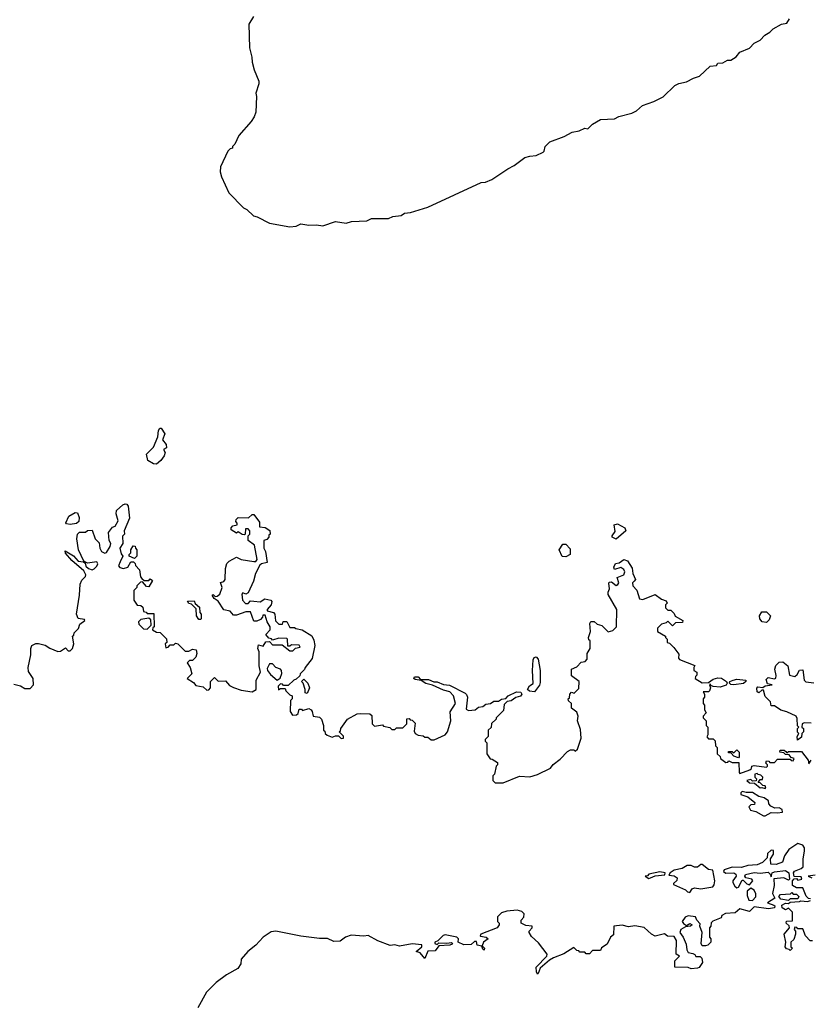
# Model space of a CAD drawing. Extents: x 1861455 to 2058065, y 200073 to 437907.
# Tile 146 of 256: x 1989452 to 1994494, y 259308 to 265584. Entities that reach past the tile are written whole.
import ezdxf

# ---------------------------------------------------------------- set-up
doc = ezdxf.new("R2010")
doc.units = 0

msp = doc.modelspace()

# ---------------------------------------------------------------- linework, layer by layer
at = {"layer": '0CON05XD'}
for points in [[(1990942.5, 265605), (1990912.5, 265555), (1990917.5, 265405), (1990932.5, 265345), (1990933.6, 265313.6), (1990946.7, 265265), (1990977, 265193), (1990977.5, 265175), (1990957.5, 265115), (1990962.5, 265095), (1990957.5, 264995), (1990947.5, 264965), (1990927.5, 264935), (1990850, 264845), (1990825, 264790), (1990810, 264775), (1990810, 264765), (1990795, 264760), (1990780, 264745), (1990733, 264647), (1990730, 264615), (1990738.3, 264581.7), (1990785, 264480), (1990880, 264385), (1990900, 264375), (1990943, 264333), (1990967, 264327), (1991045, 264287.5), (1991175, 264263.3), (1991215, 264267.5), (1991245, 264282.5), (1991296.4, 264273.6), (1991345, 264276.7), (1991385, 264270), (1991465, 264296.7), (1991535, 264287.5), (1991567, 264297), (1991665, 264302.5), (1991695, 264317.5), (1991805, 264316.7), (1991830.8, 264329.2), (1991885, 264336.2), (1991905, 264351.2), (1991945, 264354), (1992055, 264388), (1992394.1, 264545.9), (1992421.7, 264548.3), (1992462.5, 264565), (1992565, 264634.2), (1992605.6, 264654.4), (1992673.3, 264705), (1992705, 264713.3), (1992745, 264717.5), (1992790.7, 264739.3), (1992797.5, 264745), (1992803.3, 264775), (1992832.5, 264805), (1992925, 264840), (1992975, 264866.7), (1993020, 264875), (1993055, 264892.5), (1993075, 264887.5), (1993105, 264917.5), (1993155, 264947.5), (1993245, 264952.5), (1993273.6, 264966.4), (1993355, 264987.5), (1993385, 265002.5), (1993423, 265037), (1993495, 265062.5), (1993555, 265092.5), (1993630, 265165), (1993655, 265177.5), (1993705, 265187.5), (1993748.3, 265211.7), (1993786.1, 265223.9), (1993855, 265287.5), (1993895, 265292.5), (1993905, 265306.7), (1993935, 265310), (1993965, 265326.7), (1993987.5, 265325), (1994021.9, 265348.1), (1994045, 265376.7), (1994105, 265403.3), (1994136.4, 265433.6), (1994175, 265452.5), (1994203.6, 265486.4), (1994236.1, 265503.9), (1994257.5, 265525), (1994310, 265555), (1994345, 265562.5), (1994360.7, 265589.3)], [(1990325, 262751.2), (1990305, 262752.5), (1990270, 262775), (1990260, 262815), (1990305, 262860), (1990332.5, 262925), (1990337.5, 262965), (1990345, 262980), (1990355, 262980), (1990376.7, 262945), (1990362.5, 262905), (1990386.1, 262876.1), (1990387.5, 262855), (1990370, 262845), (1990380, 262825), (1990372.5, 262805), (1990352.5, 262775), (1990325, 262751.2)], [(1989415, 261347.5), (1989457, 261337), (1989485, 261320), (1989518.3, 261321.7), (1989540, 261345), (1989537.5, 261385), (1989508.3, 261428.3), (1989506.7, 261455), (1989523.6, 261536.4), (1989522.5, 261575), (1989530, 261595), (1989555, 261607.5), (1989573, 261607), (1989615, 261597.5), (1989645, 261577.5), (1989695, 261557.5), (1989711.7, 261558.3), (1989745, 261580), (1989761.7, 261561.7), (1989775, 261560), (1989790, 261575), (1989797.5, 261605), (1989790, 261655), (1989798.3, 261661.7), (1989800, 261675), (1989827, 261703), (1989835, 261730), (1989867.5, 261755), (1989865, 261760), (1989825, 261766.7), (1989814.5, 261795.5), (1989834.4, 261915), (1989838.9, 261985), (1989848.3, 262011.7), (1989871.2, 262035), (1989873.8, 262045), (1989861.7, 262071.7), (1989785, 262135.8), (1989744.6, 262184.6), (1989742, 262198), (1989796.4, 262166.4), (1989825, 262133.3), (1989858.3, 262128.3), (1989870, 262120), (1989875, 262100), (1989890, 262085), (1989915, 262077.5), (1989927, 262083), (1989945, 262100), (1989950, 262115), (1989945, 262127.5), (1989885, 262120), (1989861.7, 262131.7), (1989827.5, 262205), (1989817.5, 262275), (1989820, 262305), (1989833, 262317), (1989871.7, 262318.3), (1989885, 262327.5), (1989915, 262330), (1989932.5, 262275), (1989958.8, 262248.8), (1989963.3, 262215), (1989973.3, 262195), (1989995, 262183.3), (1990005, 262187.5), (1990030, 262225), (1990032.5, 262245), (1990023.3, 262265), (1990017.5, 262315), (1990045, 262350), (1990060, 262355), (1990079.3, 262390.7), (1990066.7, 262435), (1990070, 262455), (1990109.2, 262490.8), (1990125, 262498.8), (1990135.8, 262495.8), (1990142.9, 262482.9), (1990153, 262407), (1990117.5, 262325), (1990120, 262305), (1990108.3, 262291.7), (1990110, 262245), (1990090, 262215), (1990098.3, 262178.3), (1990110, 262165), (1990092, 262128), (1990083, 262103), (1990091.2, 262091.2), (1990115, 262086.2), (1990142.5, 262095), (1990161.7, 262128.3), (1990178.3, 262128.3), (1990188.3, 262118.3), (1990190, 262105), (1990217, 262077), (1990223, 262033), (1990231.7, 262021.7), (1990245, 262010), (1990275, 262010), (1990285, 262020), (1990298.3, 262008.3), (1990275, 261970), (1990261.7, 261971.7), (1990235, 262000), (1990221.7, 261998.3), (1990211.7, 261988.3), (1990200, 261975), (1990200, 261965), (1990180, 261945), (1990180, 261885), (1990201.7, 261851.7), (1990225, 261850), (1990238.3, 261838.3), (1990241.7, 261811.7), (1990258.3, 261808.3), (1990265, 261800), (1990308.3, 261798.3), (1990310, 261715), (1990301.7, 261708.3), (1990300, 261695), (1990325, 261680), (1990348.3, 261678.3), (1990388.3, 261638.3), (1990390, 261615), (1990380, 261605), (1990385, 261580), (1990400, 261585), (1990411.7, 261598.3), (1990435, 261600), (1990445, 261610), (1990460, 261605), (1990508.3, 261558.3), (1990531.7, 261558.3), (1990555, 261572.5), (1990578.3, 261568.3), (1990582.5, 261545), (1990575, 261520), (1990555, 261500), (1990535, 261500), (1990520, 261485), (1990540, 261455), (1990550, 261415), (1990520, 261385), (1990560, 261360), (1990575, 261340), (1990621.7, 261331.7), (1990645, 261310), (1990658.3, 261311.7), (1990670, 261325), (1990670, 261365), (1990695, 261390), (1990718.3, 261368.3), (1990765, 261370), (1990790.7, 261340.7), (1990815, 261327.5), (1990865, 261310), (1990935, 261300), (1990960, 261315), (1990960, 261375), (1990987.5, 261425), (1990980, 261465), (1990980, 261555), (1990970, 261575), (1990975, 261600), (1991005, 261590), (1991021.7, 261618.3), (1991045, 261620), (1991065, 261600), (1991125, 261600), (1991175, 261560), (1991195, 261560), (1991211.7, 261578.3), (1991240, 261585), (1991235, 261597.5), (1991185, 261600), (1991175, 261590), (1991161.7, 261591.7), (1991160, 261635), (1991155, 261640), (1991105, 261642.5), (1991065, 261630), (1991058.3, 261638.3), (1991041.7, 261641.7), (1991022.5, 261665), (1991050, 261695), (1991050, 261715), (1991030, 261745), (1991018.3, 261788.3), (1991001.7, 261788.3), (1991000, 261775)], [(1989775, 262366.7), (1989750.7, 262370.7), (1989747, 262377), (1989765, 262420), (1989805, 262442.5), (1989820, 262440), (1989831.7, 262411.7), (1989830, 262385), (1989815, 262372.5), (1989775, 262366.7)], [(1991000, 261775), (1990988.3, 261761.7), (1990965, 261750), (1990945, 261750), (1990925, 261810), (1990895, 261810), (1990835, 261787.5), (1990815, 261787.5), (1990793.3, 261813.3), (1990755, 261823.3), (1990717.5, 261877.5), (1990692.5, 261895), (1990680, 261915), (1990685, 261920), (1990698.3, 261908.3), (1990710.7, 261909.3), (1990728.6, 261921.4), (1990743.3, 261965), (1990733, 261997), (1990755, 262002.5), (1990763.3, 262015), (1990763.8, 262085), (1990773, 262117), (1990787, 262133), (1990835, 262158.8), (1990865, 262143.8), (1990945, 262130), (1990958.8, 262131.2), (1990966.4, 262143.6), (1990950, 262235), (1990910, 262265), (1990910, 262295), (1990920, 262305), (1990920, 262325), (1990908.3, 262338.3), (1990891.7, 262338.3), (1990890, 262305), (1990885, 262300), (1990871.7, 262301.7), (1990845, 262320), (1990835, 262310), (1990801.7, 262331.7), (1990800, 262345), (1990811.7, 262358.3), (1990840, 262365), (1990840, 262375), (1990830, 262385), (1990831.7, 262398.3), (1990845, 262410), (1990911.7, 262408.3), (1990935, 262430), (1990945, 262430), (1990981.7, 262381.7), (1990981.7, 262351.7), (1991017, 262347), (1991048.3, 262328.3), (1991050, 262305), (1991041.7, 262298.3), (1991040, 262285), (1991028.3, 262271.7), (1991010, 262265), (1991010, 262215), (1991020, 262195), (1991030, 262125), (1990993.8, 262116.2), (1990983.8, 262106.2), (1990956, 262055), (1990943.3, 262005), (1990909.3, 261930.7), (1990895, 261922.5), (1990875, 261930), (1990868.3, 261921.7), (1990872.5, 261885), (1990891.7, 261861.7), (1990908.3, 261861.7), (1990925, 261880), (1990945, 261877.5), (1990985, 261873.3), (1991015, 261892.5), (1991053.6, 261883.6), (1991060, 261875), (1991056, 261855), (1991030, 261825), (1991030, 261815), (1991070, 261805), (1991080, 261795), (1991083, 261753), (1991105, 261730), (1991128.3, 261731.7), (1991133, 261747), (1991155, 261747.5), (1991175, 261710), (1991205, 261710), (1991213, 261703), (1991252.5, 261695), (1991315, 261656.2), (1991328.8, 261628.8), (1991333.8, 261595), (1991317.7, 261512.3), (1991272.5, 261455), (1991268.3, 261441.7), (1991240, 261415), (1991238.3, 261401.7), (1991215, 261380), (1991200, 261375), (1991165, 261340), (1991135, 261340), (1991128.3, 261348.3), (1991115, 261350), (1991100, 261335), (1991101.7, 261311.7), (1991115, 261320), (1991145, 261320), (1991150, 261305), (1991175, 261280), (1991190, 261275), (1991190, 261255), (1991180, 261245), (1991177.5, 261175), (1991191.7, 261151.7), (1991217, 261153), (1991228.3, 261161.7), (1991235, 261190), (1991248.3, 261188.3), (1991255, 261180), (1991295, 261192.5), (1991310, 261185), (1991317.5, 261175), (1991323.6, 261143.6), (1991365, 261137.5), (1991377.5, 261125), (1991390, 261085), (1991390, 261055), (1991398.3, 261048.3), (1991400, 261035), (1991413, 261023), (1991445, 261010), (1991465, 261020), (1991485, 261020), (1991503, 261003), (1991516.4, 261003.6), (1991517, 261017), (1991490, 261045), (1991498.3, 261051.7), (1991500, 261065), (1991543.6, 261126.4), (1991605, 261160), (1991625, 261162.5), (1991685, 261160), (1991698.3, 261148.3), (1991700, 261095), (1991715, 261080), (1991765, 261090), (1991771.7, 261081.7), (1991811.7, 261071.7), (1991825, 261060), (1991845, 261060), (1991855, 261070), (1991895, 261070), (1991920, 261095), (1991921.7, 261128.3), (1991935, 261130), (1991941.7, 261121.7), (1991955, 261120), (1991975, 261100), (1991968.3, 261048.3), (1991973.6, 261033.6), (1991993, 261023), (1992025, 261020), (1992035, 261010), (1992055, 261010), (1992075, 260993.3), (1992095, 260994), (1992166.2, 261025), (1992180, 261045), (1992201.9, 261115), (1992197.7, 261172.3), (1992231.2, 261225), (1992219.2, 261275), (1992195, 261300.6), (1992155, 261309.4), (1992085, 261342.9), (1992042.6, 261352.6), (1992012.5, 261372.5), (1991975, 261378), (1991966.2, 261385), (1991970, 261395), (1991993.3, 261395), (1992007.5, 261377.5), (1992058.3, 261378.3), (1992092.9, 261362.9), (1992115, 261363.3), (1992155, 261346.9), (1992192.4, 261342.4), (1992292, 261292), (1992302, 261282), (1992306.7, 261265), (1992298.3, 261188.3), (1992315, 261180), (1992355.8, 261184.2), (1992378.8, 261201.2), (1992405, 261206.7), (1992425, 261221.2), (1992453.9, 261226.1), (1992475, 261240.8), (1992505, 261241.2), (1992525, 261253.8), (1992553, 261257), (1992566.7, 261275), (1992620.7, 261299.3), (1992648.3, 261298.3), (1992653.3, 261285), (1992645, 261272.5), (1992615, 261262.5), (1992587, 261243), (1992561.7, 261238.3), (1992541.7, 261218.3), (1992538.3, 261181.7), (1992490, 261135), (1992490, 261125), (1992461.7, 261098.3), (1992458.3, 261071.7), (1992440, 261055), (1992440, 261015), (1992420, 260995), (1992420, 260985), (1992430, 260975), (1992430, 260905), (1992451.7, 260871.7), (1992465, 260870), (1992498.3, 260848.3), (1992500, 260835), (1992490, 260825), (1992480, 260775), (1992470, 260765), (1992470, 260735), (1992485, 260720), (1992535, 260720), (1992638.3, 260761.7), (1992705, 260757.5), (1992755, 260772.5), (1992836.4, 260813.6), (1992853.6, 260836.4), (1992899.3, 260870.7), (1992945, 260920), (1992965, 260930), (1992985, 260930), (1992995, 260922.5), (1993010, 260935), (1993033.3, 261005), (1993029.3, 261059.3), (1993010, 261115), (1993013.3, 261145), (1993005, 261170), (1992970, 261195), (1992970, 261225), (1992951.7, 261241.7), (1992950, 261255), (1992958.3, 261261.7), (1992960, 261285), (1992971.7, 261298.3), (1992988.3, 261291.7), (1993018.3, 261321.7), (1993020, 261365), (1992971.7, 261401.7), (1992970, 261445), (1993005, 261460), (1993031.7, 261488.3), (1993057, 261493), (1993071.7, 261508.3), (1993070, 261545), (1993090, 261575), (1993090, 261625), (1993081.7, 261631.7), (1993080, 261645), (1993092.5, 261685), (1993087.5, 261735), (1993095, 261747.5), (1993115, 261747.5), (1993135, 261730), (1993165, 261722.5), (1993205, 261682.5), (1993235, 261690), (1993257.5, 261715), (1993260, 261825), (1993205, 261920), (1993203.8, 261935), (1993213, 261957), (1993208.3, 261991.7), (1993211.7, 261998.3), (1993225, 262000), (1993255, 261977.5), (1993266.7, 261983.3), (1993272.5, 261995), (1993261.7, 262028.3), (1993303.6, 262046.4), (1993311.2, 262065), (1993305, 262080), (1993285, 262091.2), (1993245, 262080), (1993240, 262095), (1993251.7, 262118.3), (1993275, 262122.5), (1993305, 262142.5), (1993327.5, 262135), (1993357.5, 262087.5), (1993363, 262053), (1993380, 262015), (1993370, 262005), (1993360, 261995), (1993362.5, 261975), (1993387, 261947), (1993405, 261892.5), (1993425, 261887.5), (1993505, 261920), (1993545, 261890), (1993575, 261880), (1993580, 261865), (1993570, 261855), (1993570, 261835), (1993585, 261820), (1993605, 261820), (1993625, 261800), (1993631.7, 261781.7), (1993680, 261755), (1993678.3, 261741.7), (1993635, 261740), (1993615, 261720), (1993585, 261750), (1993575, 261740), (1993545, 261730), (1993520, 261705), (1993520, 261685), (1993570, 261655), (1993570, 261645), (1993580, 261635), (1993580, 261615), (1993595, 261610), (1993623, 261583), (1993655, 261540), (1993652.5, 261515), (1993660, 261505), (1993758.3, 261468.3), (1993750, 261455), (1993750, 261435), (1993770, 261425), (1993770, 261405), (1993761.7, 261398.3), (1993760, 261385), (1993805, 261357.5), (1993845, 261360), (1993875, 261380), (1993905, 261388.6), (1993927.8, 261387.8), (1993960, 261365), (1993963.3, 261355), (1993957.5, 261342.5), (1993919.2, 261329.2), (1993873.3, 261333.3), (1993860, 261340), (1993855, 261350), (1993850, 261345), (1993857.5, 261325), (1993850, 261305), (1993845, 261300), (1993810, 261300), (1993820, 261285), (1993820, 261265), (1993810, 261255), (1993810, 261225), (1993820, 261215), (1993820, 261185), (1993830, 261165), (1993810, 261145), (1993810, 261135), (1993830, 261115), (1993830, 261085), (1993840, 261075), (1993840, 261025), (1993833, 261013), (1993845, 261000), (1993875, 261000), (1993887, 260987), (1993890, 260955), (1993900, 260945), (1993900, 260905), (1993918.3, 260888.3), (1993920, 260875), (1993955, 260850), (1993968.3, 260851.7), (1993975, 260860), (1993995, 260850), (1994038.3, 260848.3), (1994040, 260785), (1994045, 260780), (1994108.3, 260801.7), (1994118.3, 260811.7), (1994120, 260825), (1994135, 260830), (1994215, 260820), (1994220, 260825), (1994220, 260835), (1994210, 260845), (1994215, 260860), (1994228.3, 260858.3), (1994235, 260850), (1994265, 260850), (1994285, 260870), (1994365, 260870), (1994371.7, 260861.7), (1994385, 260860), (1994390, 260875), (1994371.7, 260881.7), (1994358.3, 260898.3), (1994335, 260900), (1994325, 260910), (1994300, 260915), (1994302.5, 260927.5), (1994327, 260927), (1994338.3, 260918.3)], [(1993255, 262273.3), (1993230, 262285), (1993230, 262295), (1993249.3, 262320.7), (1993242.5, 262365), (1993265, 262370), (1993310, 262345), (1993317.5, 262325), (1993255, 262273.3)], [(1990185, 262150), (1990150, 262165), (1990150, 262175), (1990160, 262185), (1990160, 262205), (1990175, 262230), (1990188.3, 262228.3), (1990190, 262215), (1990200, 262205), (1990200, 262165), (1990185, 262150)], [(1992935, 262161.2), (1992912, 262162), (1992893.3, 262205), (1992915, 262240), (1992935, 262240), (1992961.7, 262211.7), (1992962.5, 262175), (1992935, 262161.2)], [(1990605, 261760), (1990595, 261760), (1990580, 261785), (1990578.3, 261828.3), (1990548.3, 261858.3), (1990531.7, 261861.7), (1990521.7, 261878.3), (1990565, 261880), (1990571.7, 261861.7), (1990598.3, 261838.3), (1990600, 261805), (1990610, 261795), (1990610, 261765), (1990605, 261760)], [(1994215, 261742.5), (1994186.4, 261746.4), (1994172.5, 261765), (1994170, 261785), (1994185, 261810), (1994215, 261810), (1994240, 261785), (1994230.7, 261759.3), (1994215, 261742.5)], [(1990265, 261700), (1990290, 261725), (1990288.3, 261758.3), (1990275, 261770), (1990225, 261760), (1990210, 261745), (1990211.7, 261731.7), (1990241.7, 261701.7), (1990265, 261700)], [(1991095, 261373.3), (1991112.3, 261387.7), (1991123, 261417), (1991122.5, 261435), (1991114.4, 261444.5), (1991086, 261455), (1991065, 261478.8), (1991045, 261477.5), (1991030.7, 261449.3), (1991032.5, 261435), (1991050.5, 261410.5), (1991095, 261373.3)], [(1992735, 261300), (1992703, 261303), (1992691.2, 261315), (1992702.7, 261337.3), (1992727.5, 261352.5), (1992722.5, 261435), (1992726.1, 261503.9), (1992732, 261518), (1992745, 261522), (1992758.9, 261508.9), (1992771.9, 261435), (1992771.2, 261358.8), (1992767, 261343), (1992735, 261300)], [(1994500, 261100), (1994455, 261102.5), (1994442.5, 261095), (1994440, 261075), (1994450, 261065), (1994450, 261045), (1994440, 261035), (1994438.3, 261011.7), (1994411.7, 260991.7), (1994410, 261015), (1994420, 261035), (1994413, 261043), (1994412.5, 261065), (1994420, 261075), (1994413, 261083), (1994409.3, 261129.3), (1994402.5, 261145), (1994345, 261172.5), (1994305, 261182.5), (1994265, 261210), (1994245, 261210), (1994240, 261235), (1994205, 261270), (1994195, 261310), (1994185, 261310), (1994165, 261292.5), (1994155, 261300), (1994153, 261323), (1994158.3, 261331.7), (1994191.7, 261328.3), (1994205, 261337.5), (1994250, 261345), (1994220, 261350), (1994212, 261378), (1994225, 261390), (1994265, 261382.5), (1994273, 261387), (1994277, 261403), (1994268, 261445), (1994272.9, 261467.1), (1994295, 261488.8), (1994318.3, 261491.7), (1994350, 261465), (1994360, 261405), (1994395, 261396.7), (1994410.7, 261409.3), (1994425, 261437.5), (1994445, 261440), (1994453.6, 261373.6), (1994465, 261363.3), (1994516.4, 261356.4)], [(1991285, 261290), (1991273, 261293), (1991272.5, 261315), (1991260, 261355), (1991250, 261365), (1991265, 261380), (1991290, 261355), (1991300, 261325), (1991285, 261290)], [(1994005, 261343.8), (1993986.4, 261346.4), (1993977.5, 261355), (1993980, 261365), (1994002.5, 261375), (1994025, 261380.6), (1994082.5, 261375), (1994083.3, 261365), (1994067.7, 261352.3), (1994005, 261343.8)], [(1994035, 260880), (1994005, 260890), (1993988.3, 260908.3), (1993971.7, 260911.7), (1993971.7, 260918.3), (1993995, 260920), (1994005, 260910), (1994025, 260930), (1994040, 260915), (1994040, 260885), (1994035, 260880)], [(1994338.3, 260918.3), (1994345, 260910), (1994355, 260920), (1994438.3, 260918.3), (1994480, 260865), (1994485, 260840), (1994500, 260865)], [(1994205, 260682.5), (1994210, 260685), (1994205, 260700), (1994191.7, 260701.7), (1994175, 260720), (1994161.7, 260721.7), (1994175, 260740), (1994188.3, 260741.7), (1994190, 260755), (1994178.3, 260768.3), (1994161.7, 260771.7), (1994155, 260780), (1994140, 260775), (1994140, 260755), (1994150, 260745), (1994148.3, 260731.7), (1994125, 260730), (1994115, 260740), (1994090, 260735), (1994105, 260720), (1994138.3, 260718.3), (1994175, 260687.5), (1994185, 260690), (1994205, 260682.5)], [(1994205, 260510), (1994245, 260530), (1994285, 260527.5), (1994317, 260533), (1994315, 260550), (1994295, 260560), (1994268.3, 260558.3), (1994241.7, 260571.7), (1994230, 260585), (1994227.5, 260605), (1994200, 260625), (1994165, 260632.5), (1994125, 260657.5), (1994085, 260657.5), (1994060, 260665), (1994050, 260655), (1994050, 260645), (1994095, 260630), (1994140, 260595), (1994138.3, 260581.7), (1994115, 260580), (1994102.5, 260567.5), (1994112.5, 260545), (1994147, 260537), (1994195, 260510), (1994205, 260510)], [(1994495, 259980), (1994483, 259983), (1994466.4, 259996.4), (1994445, 260050), (1994405, 260050), (1994380, 260065), (1994380, 260095), (1994391.7, 260108.3), (1994405, 260110), (1994415, 260100), (1994440, 260105), (1994435, 260120), (1994391.7, 260121.7), (1994387.5, 260145), (1994393.9, 260156.1), (1994436.1, 260173.9), (1994447.5, 260185), (1994447.5, 260235), (1994456.2, 260285), (1994456, 260306), (1994445, 260322.5), (1994415, 260332.5), (1994356.1, 260293.9), (1994330, 260255), (1994317, 260213), (1994275, 260200), (1994241.7, 260201.7), (1994240, 260235), (1994260, 260265), (1994258.3, 260288.3), (1994245, 260290), (1994221.7, 260268.3), (1994218.3, 260241.7), (1994188.3, 260211.7), (1994155, 260197.5), (1994095, 260193.3), (1994055, 260180), (1993995, 260182.5), (1993943.9, 260166.1), (1993941.2, 260155), (1993955, 260144.4), (1994005, 260146), (1994018.1, 260138.1), (1994020, 260125), (1994000, 260095), (1994000, 260085), (1994011.7, 260061.7), (1994025, 260050), (1994036.1, 260053.9), (1994058.3, 260098.3), (1994065, 260100), (1994090, 260075), (1994105, 260070), (1994127.5, 260095), (1994120, 260105), (1994083.3, 260113.3), (1994076.7, 260125), (1994080, 260135), (1994135, 260148.6), (1994175, 260144.2), (1994225, 260150), (1994238.3, 260138.3), (1994245, 260120), (1994250, 260145), (1994265, 260152.5), (1994335, 260160.8), (1994357.5, 260145), (1994360, 260105), (1994355, 260100), (1994325, 260113.3), (1994261.7, 260108.3), (1994262.5, 260065), (1994252.5, 260015), (1994267.5, 259985), (1994220, 259955), (1994260.7, 259940.7), (1994267.5, 259935), (1994265, 259922.5), (1994226.4, 259916.4), (1994135, 259930), (1994105, 259900), (1994045, 259917.5), (1994015, 259890), (1993953.9, 259886.1), (1993930, 259875)], [(1993465, 260110), (1993475, 260113.3), (1993505, 260127.5), (1993567, 260133), (1993567.5, 260145), (1993535, 260152.5), (1993465, 260136.7), (1993455, 260127.5), (1993440, 260125), (1993465, 260110)], [(1993725, 260020), (1993740, 260045), (1993755, 260050), (1993795, 260043.3), (1993872.7, 260057.3), (1993880.8, 260069.2), (1993884.3, 260095), (1993873, 260163), (1993845, 260167.5), (1993805, 260200), (1993795, 260200), (1993775, 260182.5), (1993755, 260182.5), (1993735, 260192.5), (1993708.3, 260191.7), (1993677, 260173), (1993625, 260163.3), (1993600, 260145), (1993591.7, 260131.7), (1993625.8, 260125.8), (1993644.1, 260114.1), (1993642.7, 260097.3), (1993621.7, 260078.3), (1993621.7, 260071.7), (1993698.3, 260038.3), (1993710, 260025), (1993725, 260020)], [(1994525, 260131.2), (1994480, 260125), (1994503.6, 260113.6)], [(1994125, 259970), (1994147, 259993), (1994147, 260013), (1994135.9, 260035.9), (1994115, 260047.5), (1994091.7, 260028.3), (1994091.7, 260001.7), (1994101.7, 259971.7), (1994125, 259970)], [(1994355, 259970), (1994305, 259977.5), (1994292.5, 259995), (1994303, 260007), (1994367.5, 260012.5), (1994375, 260020), (1994385, 260010), (1994405, 260010), (1994420, 259995), (1994415, 259980), (1994365, 259980), (1994355, 259970)], [(1994365, 259650), (1994358.3, 259658.3), (1994341.7, 259661.7), (1994332.5, 259675), (1994337.5, 259705), (1994327.5, 259755), (1994360, 259795), (1994358.3, 259808.3), (1994340, 259825), (1994341.7, 259838.3), (1994380, 259840), (1994380, 259895), (1994355, 259920), (1994335, 259910), (1994313.6, 259923.6), (1994311.2, 259938.8), (1994335, 259952.5), (1994355, 259950), (1994365, 259960), (1994425, 259962.5), (1994432.5, 259967.5), (1994475, 259962.5), (1994495, 259970)], [(1993930, 259875), (1993925, 259860), (1993871.7, 259838.3), (1993861.7, 259828.3), (1993860, 259805), (1993850, 259795), (1993850, 259735), (1993860, 259725), (1993860, 259705), (1993840, 259685), (1993825, 259680), (1993805, 259680), (1993797.5, 259695), (1993803.3, 259765), (1993790, 259805), (1993791.7, 259821.7), (1993770, 259845), (1993762.5, 259865), (1993715, 259872), (1993696.1, 259863.9), (1993677.5, 259835), (1993685, 259822.5), (1993705, 259810), (1993725, 259822.5), (1993740, 259815), (1993730, 259805), (1993698.3, 259801.7), (1993667.5, 259785), (1993662.5, 259765), (1993683.3, 259735), (1993701.7, 259691.7), (1993706.2, 259655), (1993715, 259637.5), (1993745, 259632.5), (1993756.4, 259626.4), (1993763, 259613), (1993791.7, 259611.7), (1993802.5, 259602.5), (1993806.2, 259575), (1993785, 259542.5), (1993775, 259537.5), (1993735, 259533.8), (1993715, 259542.5), (1993630, 259545), (1993630, 259585), (1993660, 259615), (1993638.3, 259628.3), (1993640, 259715), (1993625, 259740), (1993583, 259743), (1993565, 259757.5), (1993505, 259742.5), (1993480, 259755), (1993435, 259797.5), (1993375, 259807.5), (1993335, 259802.5), (1993295, 259812.5), (1993240, 259805), (1993238.3, 259751.7), (1993220, 259735), (1993199.3, 259690.7), (1993161.7, 259668.3), (1993155, 259650), (1993105, 259650), (1993085, 259630), (1993065, 259630), (1993055, 259640), (1993025, 259640), (1993018.3, 259648.3), (1993005, 259650), (1992985, 259670), (1992921.1, 259628.9), (1992855.5, 259604.5), (1992831.5, 259588.5), (1992772.1, 259537.9), (1992758.8, 259505), (1992755, 259500), (1992748, 259515), (1992746, 259545), (1992813.3, 259615), (1992816.7, 259626.7), (1992760, 259700), (1992715, 259740), (1992700, 259765), (1992700, 259775), (1992720, 259795), (1992720, 259805), (1992680.7, 259810.7), (1992650, 259825), (1992650, 259845), (1992667, 259863), (1992670, 259885), (1992655, 259900), (1992625, 259907.5), (1992558.3, 259901.7), (1992525, 259890), (1992500, 259865), (1992500, 259835), (1992510, 259825), (1992510, 259815), (1992497.5, 259795), (1992392.5, 259755), (1992387.5, 259745), (1992391.7, 259741.7), (1992426.4, 259736.4), (1992440, 259725), (1992408.8, 259705), (1992401.7, 259681.7), (1992415.9, 259665.9), (1992415, 259652.5), (1992405, 259660), (1992398.3, 259678.3), (1992370, 259685), (1992365, 259707.5), (1992351.7, 259708.3), (1992331.7, 259688.3), (1992285, 259687.5), (1992247.5, 259705), (1992250, 259725), (1992240, 259735), (1992165, 259750), (1992153.6, 259746.4), (1992118.3, 259711.7), (1992100, 259705), (1992100, 259695), (1992115, 259690), (1992125, 259700), (1992175, 259697.5), (1992205, 259702.5), (1992212.5, 259695), (1992209.3, 259690.7), (1992196.1, 259683.9), (1992125, 259680), (1992101.7, 259648.3), (1992055, 259647.5), (1992035, 259600), (1992006.4, 259636.4), (1991980, 259645), (1992017.5, 259675), (1992016.4, 259686.4), (1991955, 259693.3), (1991875, 259679.2), (1991845, 259686.7), (1991813.8, 259683.8), (1991735, 259712.5), (1991675, 259747.5), (1991647, 259743), (1991565, 259748.8), (1991530, 259735), (1991495, 259710), (1991455, 259707.5), (1991415, 259727.5), (1991365, 259727.5), (1991245, 259741.2), (1991085, 259773.3), (1991055, 259770), (1991004.1, 259735.9), (1990957.5, 259685), (1990907.5, 259645), (1990863.9, 259596.1), (1990862.5, 259565), (1990843, 259537), (1990770, 259495), (1990705, 259447.5), (1990642.5, 259385), (1990587.5, 259285)], [(1994507, 259713), (1994493, 259713), (1994462.5, 259745), (1994445, 259790), (1994415, 259790), (1994408.3, 259798.3), (1994395, 259800), (1994390, 259785), (1994400, 259775), (1994400, 259755), (1994388.3, 259721.7), (1994370, 259705), (1994370, 259675), (1994380, 259665), (1994365, 259650)]]:
    msp.add_lwpolyline(points, dxfattribs=at)

doc.saveas('drawing.dxf')
